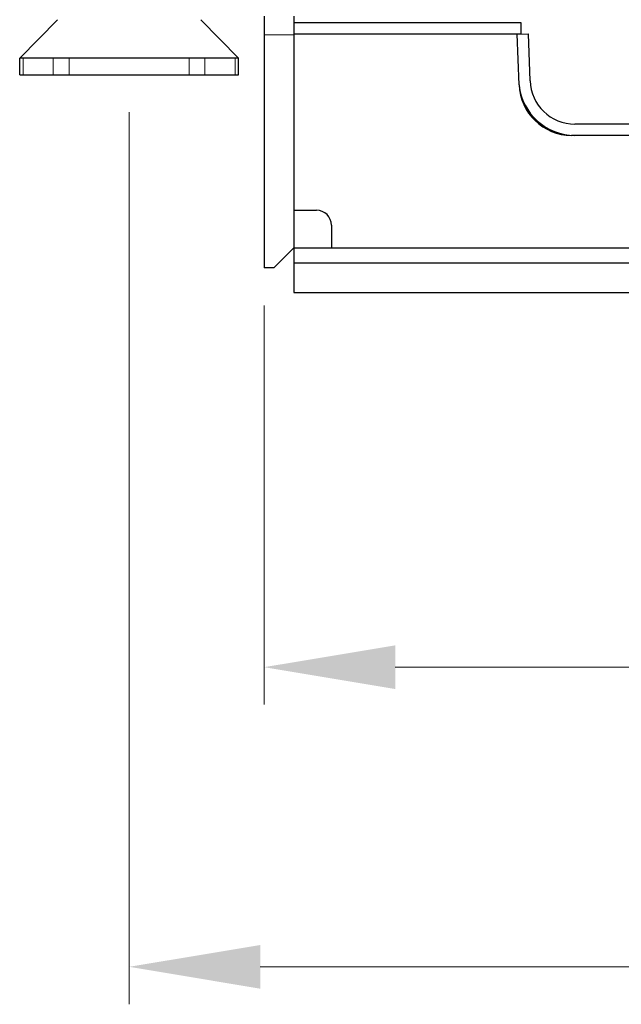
# Model space of a CAD drawing. Header units: inches. Extents: x 0 to 29700, y -16 to 21000.
# Tile 139 of 186: x 13511 to 14313, y 14230 to 15544. Entities that reach past the tile are written whole.
import ezdxf

# ---------------------------------------------------------------- set-up
doc = ezdxf.new("R2010")
doc.units = ezdxf.units.IN
doc.layers.add('254', color=7, linetype='Continuous', true_color=0xffffff)
doc.styles.add('latin_extended', font='simplex.shx')
doc.dimstyles.get("Standard").update_dxf_attribs({"dimtxt": 0.18, "dimasz": 0.18, "dimexe": 0.18, "dimexo": 0.0625, "dimgap": 0.09, "dimtad": 0, "dimtih": 1, "dimtoh": 1, "dimdec": 4, "dimzin": 0, "dimdsep": 46, "dimtxsty": 'Standard', "dimcen": 0.09, "dimadec": 0, "dimazin": 0, "dimtfac": 1, "dimtdec": 4, "dimtofl": 0, "dimtmove": 0, "dimatfit": 3, "dimfxl": 1, "dimtolj": 1, "dimtzin": 0, "dimarcsym": 0})

# ---------------------------------------------------------------- blocks, each defined once
blk = doc.blocks.new('_U1')
at = {"layer": '254', "color": 3, "linetype": 'Continuous', "lineweight": 13, "transparency": 16777216}
for p, q in [((13836.7, 15162.8), (13836.7, 14629.8)), ((15836.7, 15162.8), (15836.7, 14629.8)), ((14011.7, 14679.8), (15661.7, 14679.8))]:
    blk.add_line(p, q, dxfattribs=at)
at = {"layer": '254', "color": 3, "transparency": 16777216}
for points in [[(14011.7, 14708.9), (14011.7, 14650.6), (13836.7, 14679.8)], [(15661.7, 14650.6), (15661.7, 14708.9), (15836.7, 14679.8)]]:
    blk.add_solid(points, dxfattribs=at)
at = {"layer": 'Defpoints', "color": 0, "transparency": 16777216}
for p in [(13836.7, 15212.8), (15836.7, 15212.8), (15836.7, 14679.8)]:
    blk.add_point(p, dxfattribs=at)
at = {"layer": '254', "color": 2, "lineweight": 13, "transparency": 16777216, "insert": (14528.3, 14942.3), "char_height": 175, "attachment_point": 1, "style": 'latin_extended'}
blk.add_mtext('\\A1;2000', dxfattribs=at)
blk = doc.blocks.new('_U2')
at = {"layer": '254', "color": 3, "linetype": 'Continuous', "lineweight": 13, "transparency": 16777216}
for p, q in [((13656.7, 15420.8), (13656.7, 14229.8)), ((16016.7, 15420.8), (16016.7, 14229.8)), ((13831.7, 14279.8), (15841.7, 14279.8))]:
    blk.add_line(p, q, dxfattribs=at)
at = {"layer": '254', "color": 3, "transparency": 16777216}
for points in [[(13831.7, 14308.9), (13831.7, 14250.6), (13656.7, 14279.8)], [(15841.7, 14250.6), (15841.7, 14308.9), (16016.7, 14279.8)]]:
    blk.add_solid(points, dxfattribs=at)
at = {"layer": 'Defpoints', "color": 0, "transparency": 16777216}
for p in [(13656.7, 15470.8), (16016.7, 15470.8), (16016.7, 14279.8)]:
    blk.add_point(p, dxfattribs=at)
at = {"layer": '254', "color": 2, "lineweight": 13, "transparency": 16777216, "insert": (14528.3, 14542.3), "char_height": 175, "attachment_point": 1, "style": 'latin_extended'}
blk.add_mtext('\\A1;2360', dxfattribs=at)

msp = doc.modelspace()

# ---------------------------------------------------------------- linework, layer by layer
at = {"layer": '254', "color": 2, "linetype": 'Continuous', "lineweight": 25}
for p, q in [((13510.663, 15492.756), (13560.996, 15544.156)), ((13752.331, 15544.156), (13802.663, 15492.756)), ((13836.663, 15548.713), (13836.663, 15524.136)), ((13836.663, 15548.713), (13836.663, 15524.136)), ((13876.663, 15548.713), (13876.663, 15524.136)), ((13876.663, 15548.713), (13876.663, 15524.136)), ((14179.663, 15539.756), (13876.663, 15539.756)), ((14179.663, 15524.756), (14179.663, 15539.756)), ((13836.663, 15524.136), (13836.663, 15212.756)), ((13836.663, 15524.136), (13836.663, 15212.756)), ((14174.663, 15524.756), (13876.663, 15524.756)), ((13876.663, 15524.136), (13876.663, 15239.756)), ((13876.663, 15524.136), (13876.663, 15239.756)), ((14174.454, 15524.756), (14189.445, 15525.279)), ((14179.663, 15524.756), (14174.659, 15524.756)), ((14177.019, 15457.313), (14174.663, 15524.756)), ((14191.631, 15462.662), (14189.445, 15525.279)), ((13510.663, 15470.756), (13510.663, 15492.756)), ((13524.11, 15492.756), (13510.663, 15492.756)), ((13555.513, 15492.756), (13524.11, 15492.756)), ((13576.663, 15492.756), (13555.513, 15492.756)), ((13736.663, 15492.756), (13576.663, 15492.756)), ((13757.814, 15492.756), (13736.663, 15492.756)), ((13789.217, 15492.756), (13757.814, 15492.756)), ((13802.663, 15492.756), (13789.217, 15492.756)), ((13802.663, 15470.756), (13802.663, 15492.756)), ((13510.663, 15470.756), (13515.283, 15470.756)), ((13515.283, 15470.756), (13555.513, 15470.756)), ((13555.513, 15470.756), (13576.663, 15470.756)), ((13576.663, 15470.756), (13736.663, 15470.756)), ((13736.663, 15470.756), (13757.814, 15470.756)), ((13757.814, 15470.756), (13798.044, 15470.756)), ((13798.044, 15470.756), (13802.663, 15470.756)), ((15421.293, 15404.756), (14251.595, 15404.756)), ((15426.351, 15389.756), (14246.976, 15389.756)), ((13876.663, 15289.756), (13906.663, 15289.756)), ((13926.663, 15269.756), (13926.663, 15239.756)), ((13849.663, 15212.756), (13876.663, 15239.756)), ((13849.663, 15212.756), (13876.663, 15239.756)), ((13876.663, 15239.756), (15796.663, 15239.756)), ((13876.663, 15239.756), (13876.663, 15219.756)), ((13849.663, 15212.756), (13836.663, 15212.756)), ((13849.663, 15212.756), (13836.663, 15212.756)), ((13876.663, 15219.756), (15796.663, 15219.756)), ((13876.663, 15219.755), (13876.663, 15179.756)), ((13876.663, 15179.756), (15796.663, 15179.756))]:
    msp.add_line(p, q, dxfattribs=at)
at = {"layer": '254', "color": 110, "linetype": 'Continuous', "lineweight": 13}
for p, q in [((13876.663, 15524.136), (13836.663, 15524.136)), ((13876.663, 15524.136), (13836.663, 15524.136)), ((13515.283, 15470.756), (13515.283, 15492.756)), ((13555.513, 15470.756), (13555.513, 15492.756)), ((13576.663, 15470.756), (13576.663, 15492.756)), ((13736.663, 15470.756), (13736.663, 15492.756)), ((13757.814, 15470.756), (13757.814, 15492.756)), ((13798.044, 15470.756), (13798.044, 15492.756))]:
    msp.add_line(p, q, dxfattribs=at)
at = {"layer": '254', "color": 2, "linetype": 'Continuous', "lineweight": 25}
for centre, radius, start, end in [((14251.595, 15464.756), 60, 182, 270), ((14246.976, 15459.756), 70, 182, 270), ((14251.595, 15464.756), 75, 186.335375, 270), ((13906.663, 15269.756), 20, 0, 90)]:
    msp.add_arc(centre, radius, start, end, dxfattribs=at)

# ---------------------------------------------------------------- dimensions: what is measured, and where the dimension line sits
at = {"layer": '254', "color": 2, "linetype": 'Continuous', "lineweight": 13}
for base, p1, p2, picture, middle in [((16016.663, 14279.756), (13656.663, 15470.756), (16016.663, 15470.756), '_U2', (14836.663, 14279.756)), ((15836.663, 14679.756), (13836.663, 15212.756), (15836.663, 15212.756), '_U1', (14836.663, 14679.756))]:
    dim = msp.add_linear_dim(base=base, p1=p1, p2=p2, dimstyle='Standard', override={"dimscale": 50, "dimtxt": 3.5, "dimasz": 3.5, "dimexe": 1, "dimexo": 1, "dimgap": 1.75, "dimtad": 1, "dimtih": 1, "dimtoh": 0, "dimdec": 2, "dimlfac": 1, "dimzin": 8, "dimdsep": 46, "dimlunit": 2, "dimtxsty": 'latin_extended', "dimsah": 1, "dimse1": 0, "dimse2": 0, "dimsd1": 0, "dimsd2": 0, "dimclrd": 3, "dimclre": 3, "dimclrt": 2, "dimtol": 0, "dimtm": -0.1, "dimtfac": 0.714286, "dimtdec": 3, "dimtofl": 1, "dimtmove": 0, "dimtzin": 8, "dimlwd": 13, "dimlwe": 13}, dxfattribs=at)
    dim.commit()
    dim.dimension.update_dxf_attribs({"geometry": picture, "text_midpoint": middle, "dimtype": 160})

doc.saveas('drawing.dxf')
